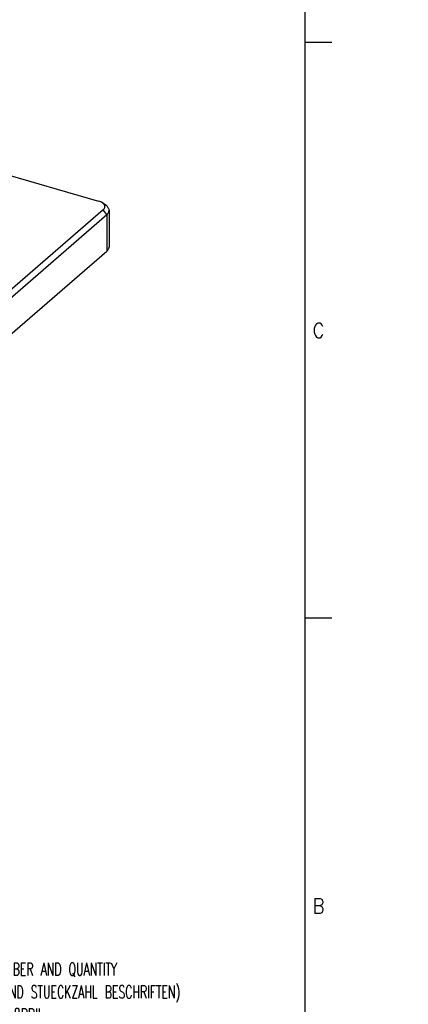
# Model space of a CAD drawing. Header units: inches. Extents: x 0 to 882, y 0 to 559.
# Tile 29 of 30: x 790 to 882, y 188 to 421. Entities that reach past the tile are written whole.
import ezdxf

# ---------------------------------------------------------------- set-up
doc = ezdxf.new("R2010")
doc.units = ezdxf.units.IN
doc.layers.add('1', color=7, linetype='Continuous')
doc.styles.add('CONVERTER_11', font='txt.shx', dxfattribs={"width": 0.9})
doc.styles.add('CONVERTER_12', font='txt.shx', dxfattribs={"width": 0.63})

# ---------------------------------------------------------------- blocks, each defined once
blk = doc.blocks.new('E7018-24101_large_stiffener', base_point=(57.26, 163.51))
at = {"color": 7, "linetype": 'Continuous'}
for p, q in [((492.11, 469.57), (808.24, 378.31)), ((809.34, 376.27), (576.54, 174.65)), ((810.01, 377.3), (809.19, 377.88)), ((810.74, 376.15), (810.74, 367.49)), ((577.41, 173.54), (810.21, 375.15)), ((728.81, 295.99), (810.21, 366.49))]:
    blk.add_line(p, q, dxfattribs=at)
at = {"color": 1, "linetype": 'Continuous'}
for q in [(809.34, 376.27), (810.21, 366.49)]:
    blk.add_line((810.21, 375.15), q, dxfattribs=at)
at = {"color": 7, "linetype": 'Continuous'}
for points, knots in [([(809.19, 377.88), (809.05, 377.97), (808.75, 378.15), (808.42, 378.26), (808.24, 378.31)], [0, 0, 0, 0, 0.491649, 1.047116, 1.047116, 1.047116, 1.047116]), ([(809.34, 376.27), (809.43, 376.35), (809.58, 376.5), (809.73, 376.79), (809.76, 377.09), (809.67, 377.38), (809.48, 377.66), (809.29, 377.8), (809.19, 377.88)], [0, 0, 0, 0, 0.350368, 0.657654, 0.943016, 1.235644, 1.561872, 1.937171, 1.937171, 1.937171, 1.937171]), ([(810.74, 376.15), (810.73, 376.25), (810.71, 376.47), (810.56, 376.77), (810.32, 377.06), (810.12, 377.22), (810.01, 377.3)], [0, 0, 0, 0, 0.310146, 0.640833, 1.007499, 1.41872, 1.41872, 1.41872, 1.41872]), ([(810.21, 375.15), (810.29, 375.22), (810.44, 375.37), (810.61, 375.62), (810.72, 375.88), (810.74, 376.06), (810.74, 376.15)], [0, 0, 0, 0, 0.329556, 0.628983, 0.905129, 1.168416, 1.168416, 1.168416, 1.168416]), ([(810.21, 366.49), (810.29, 366.56), (810.44, 366.71), (810.61, 366.96), (810.72, 367.22), (810.74, 367.4), (810.74, 367.49)], [0, 0, 0, 0, 0.329555, 0.628981, 0.905125, 1.168411, 1.168411, 1.168411, 1.168411])]:
    blk.add_open_spline(points, degree=3, knots=knots, dxfattribs=at)
blk = doc.blocks.new('E7018-64101_wpi_large_stiffener_assy', base_point=(57.26, 63.42))
blk.add_blockref('E7018-24101_large_stiffener', (57.26, 163.51))
blk = doc.blocks.new('gen1', base_point=(419, 242))
at = {"layer": '1', "color": 7, "linetype": 'Continuous'}
blk.add_line((492.11, 469.57), (808.24, 378.31), dxfattribs=at)
blk.add_blockref('E7018-64101_wpi_large_stiffener_assy', (57.26, 63.42))
at = {"layer": '1', "color": 1, "insert": (695.24, 166.63), "char_height": 3, "attachment_point": 7, "line_spacing_factor": 1.080432, "style": 'CONVERTER_12'}
blk.add_mtext('NOTES:\\P1. COSMETIC REQUIREMENTS SEE SEPARATE DRAWINGS\\P   (KOSMETISCHE ANFORDERUNG SIEHE EINZELTEILZEICHNUNGEN)\\P2. PACK ITEM 15 INTO ESD PLASTIC BAG, ADD LABEL WITH ITEM NUMBER AND QUANTITY\\P   (ITEM 15 IN ESD PLASTIKTUETE VERPACKEN, MIT ITEM NUMMER UND STUECKZAHL BESCHRIFTEN)\\P3. THE CARDBOX HAS TO BE LABELED WITH PRODUCT NUMBER "E7018BB" \\P   AND REVISION CODE OF THIS DRAWING AS SOWN\\P   (DIE VERPACKUNG MUSS MIT DER PRODUKTNUMMER "E7018BB" UND DEM REVISION CODE\\P   DIESER ZEICHNUNG WIE DARGESTELLT BESCHRIFTET WERDEN)', dxfattribs=at)
blk = doc.blocks.new('Drawing_Grid_Zones', base_point=(6.35, 6.35))
at = {"layer": '1', "color": 4, "linetype": 'Continuous'}
for p, q in [((863.6, 415.925), (857.25, 415.925)), ((863.6, 279.4), (857.25, 279.4))]:
    blk.add_line(p, q, dxfattribs=at)
at = {"layer": '1', "color": 4, "char_height": 3.5, "attachment_point": 5, "line_spacing_factor": 1.080432, "style": 'CONVERTER_11'}
for s, insert in [('C', (860.425, 347.6625)), ('B', (860.425, 211.1375))]:
    blk.add_mtext(s, dxfattribs=dict(at, insert=insert))
blk = doc.blocks.new('D_Size_Verigy_Frame', base_point=(6.35, 6.35))
at = {"layer": '1', "color": 7, "linetype": 'Continuous'}
blk.add_line((857.25, 9.35), (857.25, 549.45), dxfattribs=at)
at = {"layer": '1'}
blk.add_blockref('Drawing_Grid_Zones', (6.35, 6.35), dxfattribs=at)

msp = doc.modelspace()

# ---------------------------------------------------------------- block references
for name, p in [('D_Size_Verigy_Frame', (6.35, 6.35)), ('gen1', (419, 242))]:
    msp.add_blockref(name, p)

doc.saveas('drawing.dxf')
